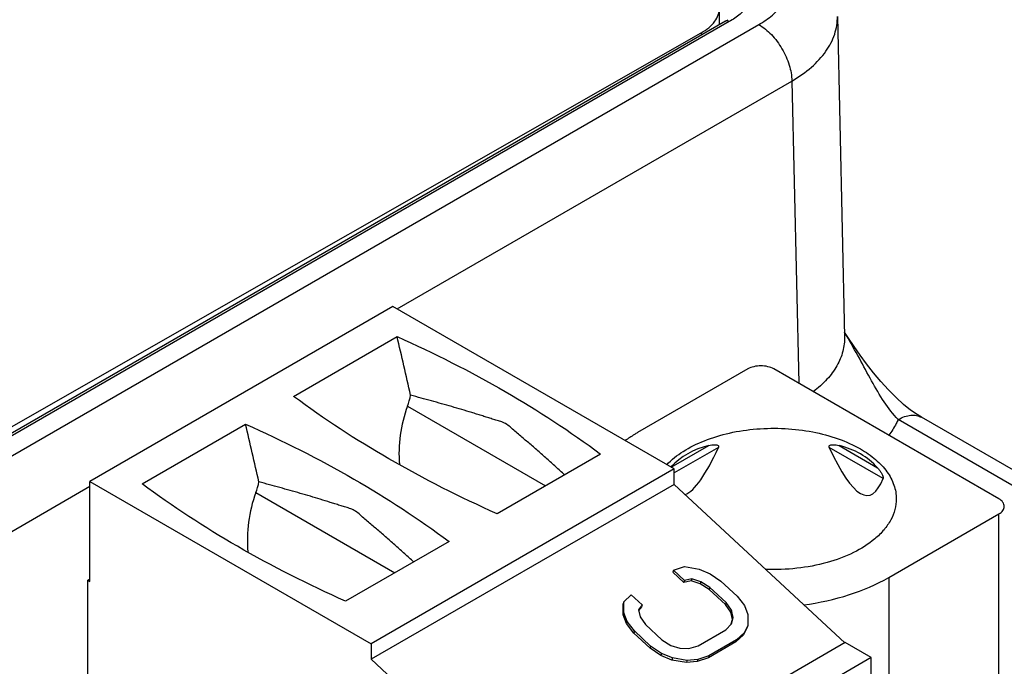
# Model space of a CAD drawing. Header units: inches. Extents: x 0 to 34, y 0 to 22.
# Tile 51 of 56: x 29.331 to 29.964, y 13.761 to 14.177. Entities that reach past the tile are written whole.
import ezdxf

# ---------------------------------------------------------------- set-up
doc = ezdxf.new("R2010")
doc.units = ezdxf.units.IN
doc.header["$LTSCALE"] = 1.87
doc.header["$MEASUREMENT"] = 0
doc.layers.get('0').update_dxf_attribs({"linetype": 'CONTINUOUS'})
doc.layers.add('02___PRT_ALL_AXES', color=7, linetype='CONTINUOUS')

msp = doc.modelspace()

# ---------------------------------------------------------------- linework, layer by layer
at = {"color": 7, "linetype": 'CONTINUOUS'}
for p, q in [((29.78454, 14.17557), (27.49213, 12.85196)), ((29.787, 14.17533), (27.49459, 12.85171)), ((27.49784, 12.84069), (29.8061, 14.17345)), ((29.85659, 14.17874), (29.86124, 13.97278)), ((29.57342, 13.99054), (29.82731, 14.13714)), ((29.82731, 14.13714), (29.8317, 13.94269)), ((29.57076, 13.99208), (29.37589, 13.87956)), ((29.75171, 13.8876), (29.57076, 13.99208)), ((29.50687, 13.93429), (29.57341, 13.97271)), ((29.86368, 13.97177), (29.86117, 13.97561)), ((29.86124, 13.97278), (29.86124, 13.97277)), ((29.79904, 13.9519), (29.72812, 13.91095)), ((29.96051, 13.86831), (29.81574, 13.9519)), ((29.58014, 13.92806), (29.66895, 13.87678)), ((30.62528, 13.50823), (29.91071, 13.92082)), ((29.40944, 13.87803), (29.47597, 13.91645)), ((30.61028, 13.50675), (29.89571, 13.91933)), ((29.74973, 13.88874), (29.77383, 13.90266)), ((29.78011, 13.90146), (29.75171, 13.88506)), ((29.88596, 13.88149), (29.85138, 13.90146)), ((29.85766, 13.90266), (29.8824, 13.88837)), ((29.70425, 13.89716), (29.63771, 13.85874)), ((29.75171, 13.8876), (29.55684, 13.77508)), ((29.75171, 13.87763), (29.75171, 13.8876)), ((27.51905, 12.80438), (29.37589, 13.87649)), ((29.37589, 13.87956), (29.55684, 13.77508)), ((29.37589, 13.81527), (29.37589, 13.87956)), ((29.75171, 13.87763), (29.55684, 13.76512)), ((29.75171, 13.87763), (29.8613, 13.77567)), ((29.48259, 13.87235), (29.57193, 13.82076)), ((29.88959, 13.81772), (29.96051, 13.85867)), ((29.96051, 13.6433), (29.96051, 13.85867)), ((29.60681, 13.8409), (29.54028, 13.80249)), ((29.75128, 13.82239), (29.75087, 13.82109)), ((29.75783, 13.81462), (29.75087, 13.82109)), ((29.75128, 13.82239), (29.75836, 13.82474)), ((29.75824, 13.81592), (29.75128, 13.82239)), ((29.75836, 13.82474), (29.76774, 13.82315)), ((29.76774, 13.82315), (29.77475, 13.82021)), ((29.77475, 13.82021), (29.78173, 13.81549)), ((29.3745, 13.81607), (29.37589, 13.81688)), ((29.3745, 13.81607), (29.37589, 13.81527)), ((29.3745, 13.70677), (29.3745, 13.81607)), ((29.75824, 13.81592), (29.75783, 13.81462)), ((29.76255, 13.81559), (29.75783, 13.81462)), ((29.76295, 13.81689), (29.75824, 13.81592)), ((29.76295, 13.81689), (29.76255, 13.81559)), ((29.76839, 13.81372), (29.76255, 13.81559)), ((29.7688, 13.81502), (29.76295, 13.81689)), ((29.7688, 13.81502), (29.76839, 13.81372)), ((29.77422, 13.81009), (29.76839, 13.81372)), ((29.77463, 13.81139), (29.7688, 13.81502)), ((29.78173, 13.81549), (29.79217, 13.80578)), ((29.88959, 13.81772), (29.88959, 13.63128)), ((29.71927, 13.80216), (29.72403, 13.80666)), ((29.72403, 13.80666), (29.73099, 13.80019)), ((29.77463, 13.81139), (29.77422, 13.81009)), ((29.78466, 13.80037), (29.77422, 13.81009)), ((29.78507, 13.80168), (29.77463, 13.81139)), ((29.79217, 13.80578), (29.79679, 13.7997)), ((29.71876, 13.79381), (29.71886, 13.80086)), ((29.71927, 13.80216), (29.71886, 13.80086)), ((29.71917, 13.79511), (29.71927, 13.80216)), ((29.73099, 13.80019), (29.7286, 13.79706)), ((29.73099, 13.80019), (29.73059, 13.79889)), ((29.78507, 13.80168), (29.78466, 13.80037)), ((29.78811, 13.79537), (29.78466, 13.80037)), ((29.78852, 13.79668), (29.78507, 13.80168)), ((29.79679, 13.7997), (29.79906, 13.79402)), ((29.71917, 13.79511), (29.71876, 13.79381)), ((29.72103, 13.78812), (29.71876, 13.79381)), ((29.72144, 13.78943), (29.71917, 13.79511)), ((29.7286, 13.79706), (29.72971, 13.79245)), ((29.73059, 13.79889), (29.72874, 13.79647)), ((29.78852, 13.79668), (29.78811, 13.79537)), ((29.78922, 13.79077), (29.78811, 13.79537)), ((29.78963, 13.79207), (29.78852, 13.79668)), ((29.79906, 13.79402), (29.79896, 13.78696)), ((29.72144, 13.78943), (29.72103, 13.78812)), ((29.72565, 13.78204), (29.72103, 13.78812)), ((29.72606, 13.78335), (29.72144, 13.78943)), ((29.72971, 13.79245), (29.73316, 13.78745)), ((29.73316, 13.78745), (29.7436, 13.77774)), ((29.78482, 13.78404), (29.7884, 13.78786)), ((29.78837, 13.78787), (29.78922, 13.79077)), ((29.7884, 13.78786), (29.78963, 13.79207)), ((29.79896, 13.78696), (29.79654, 13.78207)), ((29.79896, 13.78696), (29.79855, 13.78566)), ((29.72606, 13.78335), (29.72565, 13.78204)), ((29.73609, 13.77233), (29.72565, 13.78204)), ((29.7365, 13.77363), (29.72606, 13.78335)), ((29.76705, 13.77378), (29.78482, 13.78404)), ((29.79613, 13.78077), (29.79137, 13.77627)), ((29.79654, 13.78207), (29.79178, 13.77757)), ((29.79855, 13.78566), (29.79613, 13.78077)), ((29.79654, 13.78207), (29.79613, 13.78077)), ((29.55684, 13.77508), (29.55684, 13.76512)), ((29.86168, 13.77589), (29.66681, 13.66337)), ((29.7436, 13.77774), (29.74943, 13.7741)), ((29.79137, 13.77627), (29.7736, 13.76601)), ((29.79178, 13.77757), (29.77401, 13.76731)), ((29.79178, 13.77757), (29.79137, 13.77627)), ((29.87838, 13.76624), (29.86168, 13.77589)), ((29.7365, 13.77363), (29.73609, 13.77233)), ((29.74307, 13.76762), (29.73609, 13.77233)), ((29.74348, 13.76892), (29.7365, 13.77363)), ((29.74348, 13.76892), (29.74307, 13.76762)), ((29.75049, 13.76597), (29.74348, 13.76892)), ((29.74943, 13.7741), (29.75528, 13.77223)), ((29.75528, 13.77223), (29.76115, 13.77213)), ((29.76115, 13.77213), (29.76705, 13.77378)), ((29.55684, 13.76512), (29.66681, 13.66281)), ((29.87838, 13.76624), (29.68351, 13.65373)), ((29.75008, 13.76467), (29.74307, 13.76762)), ((29.75049, 13.76597), (29.75008, 13.76467)), ((29.75946, 13.76309), (29.75008, 13.76467)), ((29.75987, 13.76439), (29.75049, 13.76597)), ((29.75987, 13.76439), (29.75946, 13.76309)), ((29.76652, 13.76367), (29.75946, 13.76309)), ((29.76693, 13.76497), (29.75987, 13.76439)), ((29.7736, 13.76601), (29.76652, 13.76367)), ((29.76693, 13.76497), (29.76652, 13.76367)), ((29.77401, 13.76731), (29.76693, 13.76497)), ((29.77401, 13.76731), (29.7736, 13.76601)), ((29.87838, 13.56373), (29.87838, 13.76624))]:
    msp.add_line(p, q, dxfattribs=at)
msp.add_lwpolyline([(29.91071, 13.92082), (29.90793, 13.92252), (29.90373, 13.92548), (29.89917, 13.92914), (29.89438, 13.93347), (29.88949, 13.93838), (29.8846, 13.94375), (29.87986, 13.94942), (29.87536, 13.95518), (29.87117, 13.96086), (29.86729, 13.96639), (29.86368, 13.97177)], dxfattribs=at)
for centre, radius, start, end in [((29.76157, 14.21539), 0.04598, 299.98544, 302.44995), ((29.62964, 13.83406), 0.27131, 30.91942, 31.41774)]:
    msp.add_arc(centre, radius, start, end, dxfattribs=at)
for centre, major_axis, ratio, start_param, end_param in [((29.12845, 13.35697), (-0.47367, 2.54044), 0.21745, -1.381971, -1.366713), ((29.56002, 13.93914), (0.00701, 0.03148), 0.697552, -1.771902, -1.547072), ((29.61785, 13.90729), (0.01314, 0.05902), 0.697552, 1.36969, 2.009805), ((29.03101, 13.30072), (-0.47367, 2.54044), 0.21745, -1.381763, -1.366713), ((29.81574, 13.82798), (-0.06637, 0.06071), 0.697918, -0.441298, -0.003808), ((29.81574, 14.26981), (0.06094, 0.39924), 0.124891, -3.066728, -2.726141), ((29.81574, 14.26981), (-0.06094, 0.39924), 0.124891, 2.726141, 3.357734), ((29.81574, 13.82798), (0.06637, 0.06071), 0.697918, -0.006853, 0.441298), ((29.46247, 13.88343), (0.00701, 0.03148), 0.697552, -1.771902, -1.548112), ((29.5203, 13.85158), (0.01314, 0.05902), 0.697552, 1.36969, 2.019049)]:
    msp.add_ellipse(centre, major_axis=major_axis, ratio=ratio, start_param=start_param, end_param=end_param, dxfattribs=at)
for points, knots in [([(29.8061, 14.17345), (29.80917, 14.17523), (29.81475, 14.17906), (29.8214, 14.18606), (29.82562, 14.19381), (29.82707, 14.20203), (29.82561, 14.21025), (29.8214, 14.218), (29.81474, 14.225), (29.80917, 14.22883), (29.80609, 14.23061)], [0, 0, 0, 0, 0.144895, 0.274516, 0.391103, 0.499989, 0.608879, 0.725474, 0.855102, 1, 1, 1, 1]), ([(29.787, 14.22107), (29.78946, 14.21965), (29.79392, 14.21658), (29.79925, 14.21098), (29.80262, 14.20478), (29.80379, 14.1982), (29.80262, 14.19162), (29.79925, 14.18542), (29.79392, 14.17982), (29.78946, 14.17675), (29.787, 14.17533)], [0, 0, 0, 0, 0.144897, 0.274521, 0.391111, 0.5, 0.608889, 0.72548, 0.855103, 1, 1, 1, 1]), ([(29.787, 14.17533), (29.7866, 14.17556), (29.78578, 14.1759), (29.78488, 14.17576), (29.78454, 14.17557)], [0, 0, 0, 0, 0.550771, 1, 1, 1, 1]), ([(29.8061, 14.17345), (29.80908, 14.17173), (29.81471, 14.16701), (29.82133, 14.15804), (29.82589, 14.14786), (29.82726, 14.1406), (29.82731, 14.13714)], [0, 0, 0, 0, 0.236707, 0.498914, 0.761711, 1, 1, 1, 1]), ([(29.82731, 14.13714), (29.83177, 14.13973), (29.83984, 14.14532), (29.84943, 14.15553), (29.8554, 14.1668), (29.85667, 14.17488), (29.85659, 14.17873)], [0, 0, 0, 0, 0.29054, 0.549849, 0.7826, 1, 1, 1, 1]), ([(29.57341, 13.97271), (29.59717, 13.9621), (29.64229, 13.93935), (29.68469, 13.91178), (29.70425, 13.89716)], [0, 0, 0, 0, 0.515908, 1, 1, 1, 1]), ([(29.86124, 13.97277), (29.86131, 13.96958), (29.8605, 13.963), (29.8565, 13.95357), (29.84993, 13.94475), (29.84425, 13.93967), (29.8411, 13.93727)], [0, 0, 0, 0, 0.226271, 0.462835, 0.718917, 1, 1, 1, 1]), ([(29.89571, 13.91933), (29.89233, 13.92278), (29.88623, 13.93092), (29.8784, 13.94442), (29.87072, 13.95891), (29.86529, 13.96863), (29.8624, 13.97346)], [0, 0, 0, 0, 0.227604, 0.475748, 0.734686, 1, 1, 1, 1]), ([(29.81574, 13.9519), (29.81456, 13.95258), (29.8118, 13.95358), (29.80739, 13.95406), (29.80298, 13.95358), (29.80023, 13.95258), (29.79904, 13.9519)], [0, 0, 0, 0, 0.237227, 0.500002, 0.762777, 1, 1, 1, 1]), ([(29.63771, 13.85874), (29.61395, 13.86935), (29.56883, 13.8921), (29.52643, 13.91968), (29.50687, 13.93429)], [0, 0, 0, 0, 0.515908, 1, 1, 1, 1]), ([(29.68112, 13.8838), (29.67925, 13.88553), (29.67548, 13.88898), (29.66976, 13.89411), (29.66493, 13.89835), (29.66106, 13.90178), (29.65813, 13.90432), (29.65515, 13.90678), (29.65212, 13.90924), (29.64915, 13.91187), (29.64631, 13.91456), (29.64334, 13.91683), (29.64013, 13.91814), (29.63698, 13.91898), (29.63389, 13.91994), (29.6308, 13.92093), (29.62768, 13.92192), (29.62454, 13.92289), (29.61819, 13.92484), (29.60852, 13.92771), (29.59543, 13.9314), (29.5866, 13.9338), (29.58214, 13.935)], [0, 0, 0, 0, 0.067066, 0.134412, 0.202165, 0.236284, 0.270347, 0.304142, 0.338084, 0.373077, 0.408497, 0.441215, 0.470581, 0.498864, 0.527153, 0.555622, 0.584285, 0.613122, 0.642094, 0.759213, 0.878489, 1, 1, 1, 1]), ([(29.89571, 13.91933), (29.89703, 13.92009), (29.89965, 13.92134), (29.90367, 13.92231), (29.90745, 13.92221), (29.90972, 13.92139), (29.91071, 13.92082)], [0, 0, 0, 0, 0.289812, 0.549054, 0.782233, 1, 1, 1, 1]), ([(29.47597, 13.91645), (29.49973, 13.90585), (29.54486, 13.8831), (29.58725, 13.85552), (29.60681, 13.8409)], [0, 0, 0, 0, 0.515908, 1, 1, 1, 1]), ([(29.74685, 13.89032), (29.74998, 13.8936), (29.75766, 13.8996), (29.7714, 13.90636), (29.7874, 13.91116), (29.80485, 13.91374), (29.82286, 13.91399), (29.84051, 13.91189), (29.85688, 13.90755), (29.8669, 13.90307), (29.87142, 13.90046)], [0, 0, 0, 0, 0.102718, 0.218572, 0.345523, 0.479938, 0.617287, 0.752717, 0.881574, 1, 1, 1, 1]), ([(29.89571, 13.91933), (29.8953, 13.91846), (29.89354, 13.91496), (29.89143, 13.91164), (29.88969, 13.90925)], [0, 0, 0, 0, 0.24394, 1, 1, 1, 1]), ([(29.72812, 13.91095), (29.72742, 13.91054), (29.72469, 13.90893), (29.72203, 13.90718), (29.7201, 13.90581)], [0, 0, 0, 0, 0.255, 1, 1, 1, 1]), ([(29.77383, 13.90266), (29.77447, 13.90281), (29.77543, 13.90301), (29.77672, 13.90316), (29.77767, 13.9032), (29.7786, 13.90314), (29.77947, 13.90296), (29.78013, 13.90253), (29.78028, 13.90192), (29.78018, 13.90161), (29.78011, 13.90146)], [0, 0, 0, 0, 0.262229, 0.391697, 0.5192, 0.643509, 0.762572, 0.873867, 0.932392, 1, 1, 1, 1]), ([(29.85138, 13.90146), (29.85131, 13.90161), (29.8512, 13.90192), (29.85136, 13.90253), (29.85202, 13.90296), (29.85288, 13.90314), (29.85381, 13.9032), (29.85477, 13.90316), (29.85606, 13.90301), (29.85702, 13.90281), (29.85766, 13.90266)], [0, 0, 0, 0, 0.067667, 0.126133, 0.237471, 0.356536, 0.480831, 0.608328, 0.737787, 1, 1, 1, 1]), ([(29.87142, 13.90046), (29.87488, 13.89847), (29.88115, 13.89415), (29.88864, 13.88627), (29.89338, 13.87757), (29.89448, 13.87131), (29.89448, 13.86831)], [0, 0, 0, 0, 0.289789, 0.549038, 0.782222, 1, 1, 1, 1]), ([(29.8824, 13.88837), (29.88281, 13.88792), (29.88362, 13.88695), (29.88453, 13.88563), (29.8852, 13.88446), (29.88566, 13.88347), (29.88598, 13.88249), (29.88607, 13.88177), (29.88596, 13.88149)], [0, 0, 0, 0, 0.232123, 0.475998, 0.605452, 0.742393, 0.886292, 1, 1, 1, 1]), ([(29.54028, 13.80249), (29.51651, 13.81309), (29.47139, 13.83584), (29.429, 13.86342), (29.40944, 13.87803)], [0, 0, 0, 0, 0.515908, 1, 1, 1, 1]), ([(29.58401, 13.82773), (29.58213, 13.82947), (29.57835, 13.83294), (29.5726, 13.83809), (29.56775, 13.84235), (29.56387, 13.84579), (29.56093, 13.84835), (29.55793, 13.85082), (29.55489, 13.85329), (29.55191, 13.85593), (29.54905, 13.85864), (29.54606, 13.86092), (29.54285, 13.86229), (29.53968, 13.8632), (29.53657, 13.86415), (29.53346, 13.86512), (29.52928, 13.86643), (29.52401, 13.86808), (29.51761, 13.87), (29.50895, 13.87253), (29.49794, 13.87565), (29.48907, 13.87805), (29.48459, 13.87926)], [0, 0, 0, 0, 0.067029, 0.134343, 0.202064, 0.236165, 0.270214, 0.304003, 0.337937, 0.372888, 0.408247, 0.441054, 0.470656, 0.499092, 0.527355, 0.555719, 0.584335, 0.642175, 0.700452, 0.759249, 0.878504, 1, 1, 1, 1]), ([(29.89448, 13.86831), (29.89448, 13.86602), (29.89386, 13.86132), (29.8911, 13.85454), (29.88663, 13.84813), (29.88278, 13.84436), (29.88063, 13.84256)], [0, 0, 0, 0, 0.228111, 0.46604, 0.721674, 1, 1, 1, 1]), ([(29.96396, 13.86349), (29.96396, 13.86394), (29.9638, 13.86488), (29.9628, 13.86671), (29.96148, 13.86775), (29.96051, 13.86831)], [0, 0, 0, 0, 0.218435, 0.452308, 1, 1, 1, 1]), ([(29.96051, 13.85867), (29.96148, 13.85923), (29.9628, 13.86027), (29.9638, 13.8621), (29.96396, 13.86304), (29.96396, 13.86349)], [0, 0, 0, 0, 0.547695, 0.781568, 1, 1, 1, 1]), ([(29.88063, 13.84256), (29.8765, 13.83909), (29.86664, 13.83297), (29.84961, 13.82672), (29.83042, 13.82314), (29.81702, 13.82269), (29.81023, 13.82296)], [0, 0, 0, 0, 0.217395, 0.462195, 0.726686, 1, 1, 1, 1]), ([(29.83496, 13.80016), (29.84492, 13.80151), (29.8638, 13.80561), (29.88165, 13.81314), (29.88959, 13.81772)], [0, 0, 0, 0, 0.523236, 1, 1, 1, 1])]:
    msp.add_open_spline(points, degree=3, knots=knots, dxfattribs=at)
at = {"layer": '02___PRT_ALL_AXES', "color": 7, "linetype": 'CONTINUOUS'}
for p, q in [((29.78077, 14.1734), (29.78077, 14.18434)), ((27.46879, 12.85436), (29.76909, 14.16818)), ((29.76909, 14.16818), (29.76909, 14.16665))]:
    msp.add_line(p, q, dxfattribs=at)
msp.add_open_spline([(29.76909, 14.16818), (29.77239, 14.17006), (29.77805, 14.17435), (29.78077, 14.18125), (29.78077, 14.18434)], degree=3, knots=[0, 0, 0, 0, 0.551207, 1, 1, 1, 1], dxfattribs=at)

doc.saveas('drawing.dxf')
